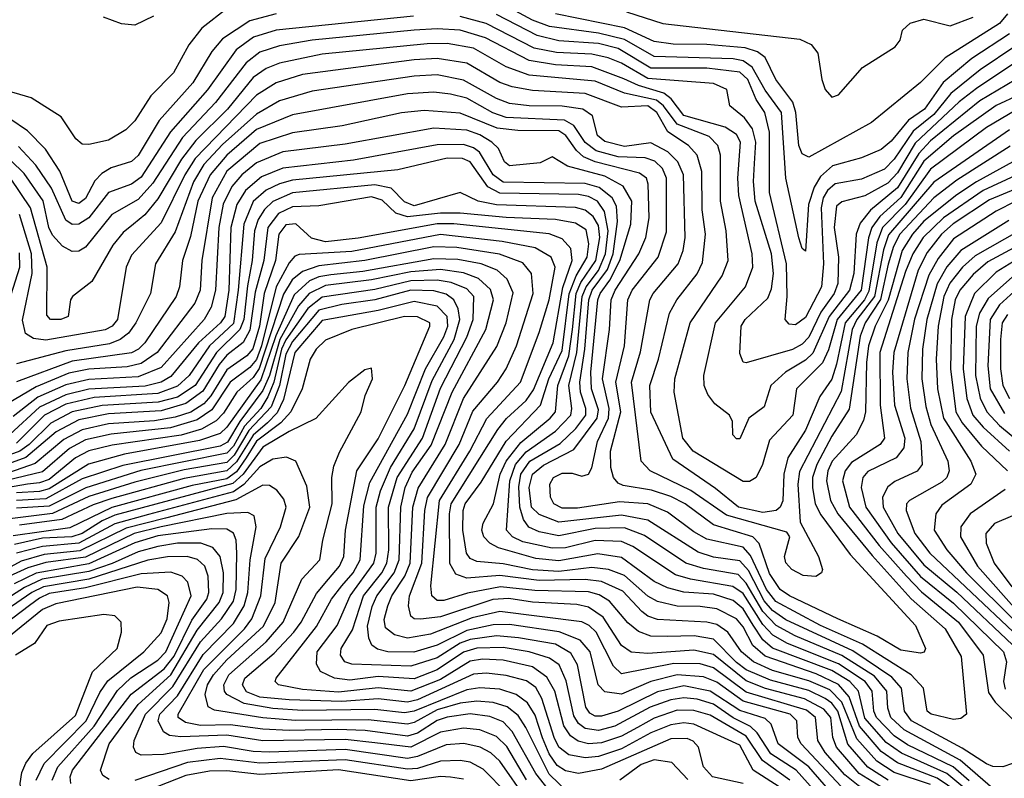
# Model space of a CAD drawing. Extents: x 997028 to 1115134, y 536408 to 618974.
# Tile 10 of 256: x 1004445 to 1007440, y 548930 to 551237. Entities that reach past the tile are written whole.
import ezdxf

# ---------------------------------------------------------------- set-up
doc = ezdxf.new("R2010")
doc.units = 0

msp = doc.modelspace()

# ---------------------------------------------------------------- linework, layer by layer
at = {"layer": '0CON10XD'}
for points in [[(1006205.6, 551195.6), (1006056.6, 551216.6), (1006005, 551235.3), (1005901, 551291)], [(1005077.6, 551272.4), (1004999.1, 551210.9), (1004959.6, 551160.4), (1004912.8, 551075), (1004844.2, 551005.8), (1004795, 550929.2), (1004767.8, 550902.2), (1004715, 550871.2), (1004655, 550857.1), (1004635, 550858.5), (1004615.6, 550875), (1004571.5, 550941.5), (1004479.7, 550999.7), (1004387, 551027)], [(1005225.5, 551254.5), (1005145, 551233.7), (1005061.6, 551178.4), (1005029.7, 551140.3), (1004971.7, 551045), (1004869.3, 550930.7), (1004805, 550824.3), (1004785, 550806.1), (1004723.6, 550786.4), (1004695, 550769.8), (1004673.4, 550746.6), (1004645, 550693.7), (1004625, 550678.3), (1004604.4, 550685), (1004566.8, 550776.8), (1004523.2, 550843.2), (1004468.9, 550898.9), (1004415.3, 550935.3)], [(1005642.4, 551247.6), (1005225.3, 551204.7), (1005156.5, 551183.5), (1005103.4, 551145), (1005016.5, 551023.5), (1004903.5, 550896.5), (1004815, 550758.7), (1004785, 550736.9), (1004715, 550712), (1004655.8, 550634.2), (1004625, 550615.2), (1004605, 550614.1), (1004585, 550627.2), (1004541.4, 550725), (1004494.3, 550794.3), (1004441.5, 550851.5)], [(1004852, 551248), (1004795, 551220.8), (1004755, 551224), (1004700, 551245)], [(1007475, 551107.8), (1007355, 551027.4), (1007302.3, 550987.7), (1007168.9, 550861.1), (1007115, 550771.4), (1007085, 550739.9), (1007015, 550701.4), (1006945, 550683.3), (1006929.6, 550670.4), (1006922.6, 550605), (1006935.6, 550515), (1006932.9, 550435), (1006922.3, 550405), (1006882, 550348), (1006845, 550271.5), (1006825, 550250.5), (1006795, 550234.5), (1006655, 550194.2), (1006645, 550196.2), (1006635, 550222.5), (1006639.7, 550305), (1006651.6, 550325), (1006720, 550390), (1006731.6, 550418.4), (1006738.1, 550465), (1006732, 550525), (1006681.7, 550685), (1006676.4, 550745), (1006679.8, 550800.2), (1006684, 550865), (1006673.3, 550905), (1006649, 550939), (1006604.4, 550975), (1006595.6, 551025), (1006555, 551043), (1006355, 551058.1), (1006275, 551104.9), (1006235, 551120.7), (1006185, 551132.5), (1006077.3, 551137.3), (1006010.1, 551150.1), (1005863.3, 551225), (1005785, 551247.1)], [(1006725.3, 550895), (1006711.6, 550955), (1006684.6, 550994.6), (1006659.5, 551055), (1006635, 551077.3), (1006535, 551089.9), (1006365, 551089.6), (1006265, 551149.1), (1006205, 551164.2), (1006085, 551172.8), (1006018.5, 551188.5), (1005895, 551253.2)], [(1007449.1, 551255), (1007425.2, 551225), (1007259.4, 551120.6), (1007185, 551046.3), (1007035.9, 550924.1), (1006845, 550818.6), (1006825, 550829.2), (1006814.2, 550854.2), (1006805.4, 550955), (1006796.1, 550986.1), (1006744.5, 551055), (1006712.1, 551122.1), (1006688.8, 551138.8), (1006651.4, 551151.4), (1006535, 551161.1), (1006432.7, 551162.7), (1006375, 551170.3), (1006285, 551212.7), (1006075, 551254.6)], [(1006291, 551261), (1006401.4, 551225), (1006817.6, 551177.6), (1006852.1, 551162.1), (1006872.9, 551135), (1006884.6, 551055), (1006894.7, 551024.7), (1006915, 551001.4), (1006935, 551008.6), (1007008.8, 551091.2), (1007108, 551155), (1007123.3, 551175), (1007130, 551205), (1007153.2, 551226.8), (1007195, 551238.9), (1007275, 551218.1), (1007344.4, 551245)], [(1006774.5, 550165.5), (1006729.8, 550125), (1006709.6, 550060.4), (1006663.1, 550025), (1006635, 549963.1), (1006625, 549963.1), (1006614.3, 549975), (1006612.9, 550015), (1006604.3, 550035), (1006559, 550069), (1006537.6, 550097.6), (1006526.8, 550125), (1006526.2, 550155), (1006561.3, 550315), (1006652.5, 550425), (1006674.8, 550485), (1006672.8, 550525), (1006632, 550702), (1006629.5, 550755), (1006636.9, 550865), (1006625, 550887.6), (1006590.4, 550910.4), (1006465, 550945.8), (1006426.3, 550996.3), (1006404, 551014), (1006326.6, 551036.6), (1006282.9, 551057.1), (1006185, 551094.1), (1006075, 551099.7), (1005995, 551112.5), (1005861.5, 551181.5), (1005784.9, 551204.9), (1005715, 551209.4), (1005645, 551204.7), (1005335, 551174.9), (1005235, 551157.9), (1005175, 551138), (1005133.9, 551106.1), (1005041, 550985), (1004940.7, 550879.3), (1004850.3, 550739.7), (1004805, 550690.1), (1004725, 550644.8), (1004645, 550545.2), (1004625, 550533.3), (1004605, 550532.4), (1004575, 550548.4), (1004545, 550581.9), (1004534.1, 550605), (1004516.1, 550686.1), (1004458.9, 550768.9), (1004377.9, 550847.9)], [(1007455, 551194.2), (1007340.9, 551119.1), (1007254.1, 551045.9), (1007196.8, 550965), (1007148.1, 550931.9), (1007095, 550868), (1007065, 550842.1), (1007005, 550816.7), (1006917.3, 550792.7), (1006880.1, 550759.9), (1006861.8, 550728.2), (1006843.8, 550675), (1006835, 550533.3), (1006825, 550541.2), (1006815, 550574), (1006775.1, 550755.1), (1006761.6, 550955), (1006712.7, 551022.7), (1006673, 551093), (1006645, 551111.7), (1006615, 551117.8), (1006375, 551125.5), (1006285, 551176.7), (1006205.6, 551195.6)], [(1006195, 551050.5), (1005995, 551068.7), (1005925, 551093.7), (1005825, 551150.1), (1005745, 551164.7), (1005683.9, 551163.9), (1005365, 551131.7), (1005235.1, 551104.9), (1005195, 551088.8), (1005155, 551060.8), (1005077.4, 550965), (1004980.4, 550869.6), (1004936.9, 550813.1), (1004865, 550692.3), (1004826, 550644), (1004791.7, 550615), (1004760.3, 550589.7), (1004728.3, 550551.7), (1004665, 550440.9), (1004605.7, 550395), (1004599.2, 550385), (1004592.5, 550335), (1004570, 550325), (1004538.8, 550325), (1004528.2, 550338.2), (1004529.1, 550485), (1004478.1, 550665), (1004417, 550755)], [(1007475, 551158), (1007365.8, 551084.2), (1007277.1, 551012.9), (1007225, 550948.3), (1007162.3, 550897.7), (1007105, 550812.8), (1007075, 550782.9), (1007005, 550751.7), (1006925, 550738.2), (1006902, 550718), (1006889.1, 550695), (1006882.4, 550665), (1006889.4, 550495), (1006883.4, 550425), (1006835, 550331.9), (1006805, 550309.3), (1006785, 550311.2), (1006773.5, 550325), (1006779.5, 550395), (1006777.4, 550495), (1006725, 550712), (1006725.3, 550895)], [(1007475, 550961.5), (1007385, 550909.6), (1007215, 550782.3), (1007138.1, 550675), (1007069, 550605), (1007051.7, 550558.3), (1007028, 550412), (1007014.5, 550385), (1006955.1, 550315), (1006929.4, 550189.4), (1006915, 550143.6), (1006878.5, 550091.5), (1006835, 549988.9), (1006781.4, 549905), (1006769.3, 549855), (1006766, 549774), (1006758.3, 549755), (1006745.6, 549744.4), (1006705, 549738.3), (1006631.3, 549755), (1006561.6, 549811.6), (1006431.1, 549901.1), (1006365, 550043.5), (1006361.2, 550125), (1006387.5, 550205), (1006421, 550345), (1006443.5, 550385), (1006505.6, 550464.4), (1006521.3, 550498.7), (1006531.3, 550585), (1006520.6, 550659.4), (1006520, 550775), (1006505.6, 550825), (1006478.8, 550855), (1006415.8, 550895.8), (1006383.3, 550955), (1006355, 550975.3), (1006275, 550970.6), (1006165, 551012.3), (1006005, 551021.6), (1005943, 551033), (1005905, 551046.3), (1005805.1, 551105.1), (1005715, 551118.7), (1005645, 551114.6), (1005305, 551070.7), (1005225, 551044.9), (1005165, 551007.7)], [(1007455, 550902), (1007225, 550743.2), (1007087.4, 550582.6), (1007072.6, 550537.4), (1007044.5, 550395.5), (1006990.9, 550325), (1006976.6, 550295), (1006943, 550107), (1006816.7, 549863.3), (1006812.1, 549825), (1006819.2, 549709.2), (1006874.6, 549605), (1006886.9, 549565), (1006884, 549555), (1006866.3, 549543.7), (1006827.4, 549547.4), (1006793.5, 549565), (1006775, 549586), (1006771.3, 549605), (1006786.9, 549665), (1006778.7, 549678.7), (1006595, 549731), (1006485.9, 549805.9), (1006362.1, 549865), (1006335.6, 549895), (1006306.3, 550135), (1006332.7, 550227.3), (1006361.2, 550385), (1006371.9, 550405), (1006447.8, 550495), (1006462.8, 550535), (1006469.1, 550575), (1006463.8, 550765), (1006447.1, 550805), (1006416, 550835), (1006365, 550862.7), (1006285, 550851.1), (1006225, 550867), (1006202.2, 550885), (1006186.9, 550945), (1006157.3, 550965), (1006095, 550974.5), (1005995, 550975.3), (1005935, 550982.3), (1005895, 550997.5), (1005795, 551053.3), (1005715, 551068.9), (1005645, 551065.8), (1005335, 551019.7), (1005235, 550990.3), (1005165, 550949.9), (1005062.3, 550857.7), (1005005, 550796.4), (1004973.7, 550743.7), (1004918.1, 550591.9), (1004858.1, 550495), (1004843.3, 550405), (1004798.1, 550315), (1004775.9, 550284.1), (1004750.8, 550265), (1004718.1, 550251.9), (1004585, 550230.2), (1004435, 550190.6)], [(1007555, 551041), (1007415, 550976.2), (1007285, 550884.2), (1007195, 550806.9), (1007125, 550696.9), (1007061.5, 550638.5), (1007036.5, 550605), (1007026.3, 550573.7), (1007004.3, 550415), (1006931, 550325), (1006905, 550232.9), (1006886.3, 550193.7), (1006807.6, 550115), (1006796.2, 550035), (1006725, 549958.2), (1006703.7, 549885), (1006685.3, 549844.7), (1006665, 549832.9), (1006645, 549832.7), (1006493.7, 549925), (1006462.4, 549965), (1006435.2, 550105), (1006437.6, 550145), (1006484, 550315), (1006581.9, 550458.1), (1006599.8, 550505), (1006593.5, 550595), (1006576.1, 550685), (1006576.4, 550825), (1006568.7, 550855), (1006541.5, 550881.5), (1006445, 550919), (1006403.3, 550975), (1006382.2, 550992.2), (1006285, 551013.4), (1006195, 551050.5)], [(1007475, 551054.9), (1007365, 550990.2), (1007215, 550869), (1007179.4, 550830.6), (1007115, 550726), (1007032.3, 550657.7), (1007001.7, 550618.3), (1006988.8, 550585), (1006982.4, 550465), (1006969.1, 550415), (1006906.6, 550335), (1006856.9, 550223.1), (1006835, 550201.4), (1006774.5, 550165.5)], [(1007457.1, 550852.9), (1007295, 550749), (1007225, 550695.1), (1007121.4, 550585), (1007102.6, 550547.4), (1007086.8, 550493.2), (1007063.3, 550386.7), (1007016.3, 550315), (1007000.9, 550275), (1006967.6, 550052.4), (1006915, 549971), (1006869.3, 549885), (1006856.4, 549845), (1006856.2, 549815), (1006864.1, 549765), (1006881.1, 549731.1), (1006971.3, 549611.3), (1007169.7, 549395), (1007200, 549325), (1007195.9, 549314.1), (1007185, 549310.9), (1007125, 549319.6), (1007052.8, 549362.8), (1006933.4, 549415), (1006786.3, 549485), (1006758.2, 549505), (1006725, 549552.8), (1006694.3, 549644.3), (1006675.1, 549665.1), (1006555, 549700.7), (1006468.5, 549765), (1006425, 549787.2), (1006366.3, 549806.3), (1006280.6, 549820.6), (1006265, 549828), (1006250.6, 549845), (1006242.6, 549875), (1006242.3, 549925), (1006273.2, 550045), (1006257.7, 550135), (1006284.4, 550245), (1006294.5, 550385), (1006307.6, 550415), (1006386.5, 550515), (1006411.9, 550591.9), (1006412.6, 550755), (1006400, 550785), (1006377, 550807), (1006346.9, 550816.9), (1006265, 550820.2), (1006198.3, 550838.3), (1006165, 550863.2), (1006130.5, 550915), (1006101.7, 550931.7), (1005925, 550939.6), (1005883.8, 550953.8), (1005805, 550998.5), (1005755, 551010.5), (1005705, 551016.2), (1005625, 551012.1), (1005275, 550947.4), (1005165, 550902.8), (1005074.9, 550825), (1005024.3, 550765), (1004987.1, 550685), (1004965, 550578.2), (1004940.3, 550505), (1004931.5, 550425), (1004921.5, 550395), (1004826.2, 550255), (1004806.4, 550235), (1004785.4, 550224.6), (1004605, 550199.1), (1004435, 550135.9)], [(1005165, 551007.7), (1004978.8, 550815), (1004946.9, 550765), (1004875, 550619.5), (1004785, 550521.2), (1004769.3, 550485), (1004743, 550325), (1004726.7, 550305), (1004705, 550293.7), (1004525, 550263), (1004487.2, 550267.2), (1004462.5, 550282.5), (1004453.5, 550323.5), (1004483.5, 550465), (1004480.8, 550525), (1004444.5, 550644.5)], [(1007515, 550832.4), (1007355, 550744.5), (1007295.7, 550704.3), (1007195, 550624.7), (1007159.9, 550585), (1007129.1, 550535), (1007086.2, 550383.8), (1007046.6, 550305), (1007026.7, 550245), (1007020.4, 550195), (1007017.7, 550045), (1007011.6, 550018.4), (1006989.2, 549975), (1006916.2, 549895), (1006903.2, 549865), (1006899, 549835), (1006911, 549775), (1006933.8, 549735), (1007037.6, 549607.6), (1007156.5, 549476.5), (1007259.6, 549385), (1007308.8, 549301.2), (1007324.4, 549125), (1007307.8, 549112.2), (1007285, 549109), (1007217.1, 549125), (1007204.7, 549135), (1007193.5, 549205), (1007156.1, 549245), (1007008.5, 549338.5), (1006880.2, 549395), (1006745, 549468.4), (1006716.3, 549505), (1006668.2, 549608.2), (1006645, 549632.9), (1006535, 549657.2), (1006495, 549679.7), (1006415, 549739.7), (1006355, 549765.1), (1006269.2, 549770.8), (1006141.5, 549751.5), (1006095, 549752.2), (1006069.5, 549765), (1006059.1, 549785), (1006057.4, 549825), (1006068.4, 549845), (1006095, 549858.4), (1006125, 549858.6), (1006155, 549849.2), (1006175, 549855.6), (1006185, 549874.2), (1006202.6, 549955), (1006235.8, 550025), (1006237.6, 550055), (1006217.1, 550145), (1006239.3, 550295), (1006244.2, 550385), (1006255.7, 550415), (1006327.7, 550525), (1006349.3, 550575), (1006359.5, 550635), (1006356.9, 550736.9), (1006351.4, 550755), (1006330.5, 550770.5), (1006194.9, 550804.9), (1006159.8, 550819.8), (1006138.8, 550838.8), (1006106.4, 550885), (1006085, 550898.6), (1005959.8, 550899.8), (1005897.7, 550907.7), (1005785, 550952.9), (1005675, 550961.4), (1005606.4, 550953.6), (1005425.4, 550914.6), (1005275, 550892.9), (1005175, 550860.3), (1005075, 550776.2), (1005030.9, 550695), (1004999, 550505), (1004993.8, 550415), (1004978.3, 550375), (1004863.5, 550225), (1004815, 550191.4), (1004771.9, 550181.9), (1004655, 550174), (1004595, 550162.7), (1004495, 550121.2), (1004355, 550038.4)], [(1007464.8, 548975.2), (1007435, 548965.2), (1007405, 548966.6), (1007385, 548974.5), (1007311.8, 549021.8), (1007157.1, 549105), (1007135.7, 549135), (1007127.4, 549205), (1007097.6, 549237.6), (1006978.5, 549318.5), (1006775, 549412.4), (1006735, 549440.6), (1006709.6, 549469.6), (1006661.8, 549561.8), (1006635, 549591.7), (1006555, 549602.9), (1006508.1, 549618.1), (1006355.1, 549715.1), (1006275, 549731), (1006085, 549709.3), (1006025, 549732.2), (1006001.9, 549755), (1005994.6, 549815), (1006005.1, 549855), (1006037.9, 549882.1), (1006130.2, 549929.8), (1006201.7, 550025), (1006205, 550050.6), (1006183.9, 550115), (1006182.1, 550165), (1006203.3, 550385), (1006210.5, 550405), (1006240, 550445), (1006270.3, 550505), (1006303.3, 550615), (1006306.4, 550685), (1006280.6, 550730.6), (1006225, 550761.5), (1006111.6, 550791.6), (1006065, 550820), (1006028.5, 550801.5), (1005935, 550793.1), (1005919.7, 550805), (1005901, 550845), (1005880.7, 550865), (1005845, 550886.7), (1005805, 550900.7), (1005705, 550906.8), (1005435, 550858.1), (1005245, 550835.1), (1005165, 550801.4), (1005120.3, 550765), (1005090, 550730), (1005064.3, 550675.7), (1005050.5, 550605), (1005040.7, 550415), (1005027.5, 550362.5), (1005006.6, 550325), (1004875, 550179.2), (1004805, 550151), (1004655, 550143.3), (1004585, 550126.7), (1004500.7, 550089.3), (1004425, 550030.2)], [(1007405, 548899.4), (1007305.2, 548985.2), (1007135, 549078.2), (1007094.2, 549115), (1007085, 549144), (1007081.9, 549195), (1007045, 549241), (1006945, 549303.7), (1006803.4, 549363.4), (1006745.5, 549395.5), (1006705, 549437.7), (1006655, 549524.2), (1006629.8, 549549.8), (1006525, 549567.9), (1006471.2, 549585), (1006345, 549668.4), (1006285, 549692.2), (1006195, 549689.7), (1006085, 549668.1), (1006025, 549679.9), (1005993.9, 549693.9), (1005976.9, 549716.9), (1005965.9, 549755), (1005963.3, 549816.7), (1005969.7, 549855), (1005996.5, 549895), (1006088.5, 549948.5), (1006136.4, 549993.6), (1006166.6, 550035), (1006167.1, 550055), (1006151.1, 550105), (1006148.3, 550135), (1006163.4, 550235), (1006175.7, 550385), (1006186.3, 550415), (1006232.7, 550477.3), (1006250.3, 550525), (1006263.2, 550623.2), (1006259.7, 550669.7), (1006247.4, 550695), (1006207, 550727), (1006165, 550739.3), (1005915, 550742.8), (1005885.4, 550765), (1005843.9, 550833.9), (1005825, 550847.8), (1005795, 550857.7), (1005715, 550857), (1005460.2, 550809.8), (1005245, 550785.3), (1005180.8, 550759.2), (1005132.1, 550717.9), (1005106, 550675), (1005087.3, 550605), (1005080.9, 550415), (1005068.9, 550335), (1005055.4, 550315), (1004989, 550255), (1004905, 550151.8), (1004875, 550134.5), (1004827.2, 550122.8), (1004655, 550114.1), (1004585, 550096.8), (1004505, 550058.6), (1004415, 549976.2)], [(1007333.1, 548923.1), (1007283.6, 548965), (1007145, 549032.6), (1007105, 549059.4), (1007050.6, 549115), (1007042.9, 549135), (1007037.4, 549195), (1007016.9, 549225), (1006935, 549278.2), (1006780, 549340), (1006735.3, 549365.3), (1006705, 549398.1), (1006645, 549492.6), (1006614.1, 549514.1), (1006485, 549536.1), (1006439.5, 549549.5), (1006310, 549635), (1006275, 549650.6), (1006195, 549653.5), (1006105, 549631.5), (1006065, 549629.7), (1005975, 549649.6), (1005943.8, 549665), (1005925.2, 549685), (1005935.9, 549835), (1005953.1, 549885), (1005985, 549923.1), (1006074.4, 549985.6), (1006121, 550035), (1006124.4, 550055), (1006114.8, 550125), (1006139.7, 550225), (1006155.3, 550395), (1006167.5, 550425), (1006205.7, 550474.3), (1006227.1, 550525), (1006235.3, 550595), (1006223.7, 550653.7), (1006202.5, 550685), (1006175, 550699.3), (1006145, 550705.5), (1005905, 550709.2), (1005868.4, 550728.4), (1005814.7, 550804.8), (1005791.4, 550815), (1005745, 550815.6), (1005595, 550780.9), (1005275, 550749.1), (1005235, 550738.3), (1005195, 550718.7), (1005155, 550684.5), (1005126.4, 550615), (1005109.7, 550415), (1005095, 550313.6), (1005022.3, 550245), (1004960.6, 550155), (1004925, 550122.5), (1004865, 550100.3), (1004671.8, 550088.2), (1004585, 550067.7), (1004520.5, 550035), (1004435, 549949.8)], [(1007571.6, 550808.4), (1007375, 550717.7), (1007255, 550634.1), (1007193.2, 550575), (1007161.8, 550525), (1007138.7, 550471.3), (1007061.4, 550225), (1007061.9, 550065), (1007075.5, 549964.5), (1007062.2, 549945), (1006975, 549891), (1006955.5, 549865), (1006947.3, 549835), (1006968.7, 549755), (1007058.6, 549638.6), (1007142.1, 549545), (1007187.6, 549497.6), (1007300.4, 549405), (1007375.2, 549305), (1007391.6, 549191.6), (1007411.7, 549161.7), (1007470, 549105)], [(1007585, 550768.1), (1007395, 550689.4), (1007283.8, 550616.2), (1007248.2, 550585), (1007205, 550529.3), (1007177.7, 550475), (1007103.2, 550225), (1007099.1, 550165), (1007105.8, 550065), (1007137, 549965), (1007134.5, 549935.5), (1007110.7, 549905), (1007025, 549863.4), (1007009.4, 549845), (1007004.3, 549814.3), (1007018.3, 549755), (1007095, 549646.6), (1007185, 549544.5), (1007285, 549462.7), (1007437.2, 549315), (1007446.5, 549285), (1007437.4, 549225), (1007441.8, 549201.8)], [(1007319.7, 548899.7), (1007265, 548945.1), (1007126.6, 549006.6), (1007079.8, 549039.8), (1007015, 549112.9), (1006996.5, 549195), (1006970, 549225), (1006915, 549258.4), (1006735, 549326.4), (1006705, 549351), (1006676, 549396), (1006645, 549445.6), (1006615, 549470.7), (1006555, 549490.3), (1006465, 549496.9), (1006415, 549509.2), (1006375, 549529.3), (1006275, 549601.9), (1006203, 549613), (1006085, 549591.9), (1006015, 549598.5), (1005900.9, 549630.9), (1005874.7, 549645), (1005856.3, 549665), (1005850.9, 549685), (1005854.3, 549705.7), (1005885.6, 549765), (1005906.6, 549855), (1005924.5, 549895), (1005969, 549951), (1006058.7, 550025), (1006074.9, 550045), (1006081.6, 550125), (1006115.3, 550214.7), (1006126.8, 550295), (1006137.5, 550405), (1006151.6, 550438.4), (1006196.9, 550505), (1006209, 550575), (1006205, 550611.7), (1006189.1, 550639.1), (1006165, 550657.6), (1006135, 550665.8), (1005895, 550673.6), (1005839.1, 550685), (1005785, 550711.2), (1005645, 550671), (1005615, 550683.4), (1005574.6, 550724.6), (1005525.4, 550735.4), (1005275, 550710.3), (1005215, 550684.6), (1005189.8, 550660.2), (1005170.8, 550629.2), (1005158.8, 550595), (1005152.5, 550505), (1005138.1, 550428.1), (1005126.8, 550325), (1005114.8, 550295.2), (1005043.6, 550225), (1004979.1, 550125), (1004925, 550089.8), (1004866.4, 550073.6), (1004695.7, 550064.3), (1004605, 550044.9), (1004539.6, 550010.4), (1004473.5, 549945), (1004445.2, 549924.8), (1004345, 549889)], [(1007298.2, 548888.2), (1007235, 548931.3), (1007115, 548977.4), (1007065, 549012), (1006998.8, 549088.8), (1006967.8, 549177.8), (1006935, 549216.1), (1006867.8, 549247.8), (1006712.3, 549302.3), (1006674.7, 549334.7), (1006645, 549391.1), (1006625, 549415.1), (1006565, 549445.3), (1006515, 549452.4), (1006445, 549454), (1006385, 549467.6), (1006355, 549484.6), (1006285, 549547.1), (1006235.4, 549565.4), (1006185, 549571.8), (1006085, 549559.2), (1006005, 549564.3), (1005915, 549582.4), (1005835, 549589.2), (1005815, 549599.2), (1005803.8, 549615), (1005793.1, 549685), (1005793.8, 549745), (1005799.5, 549765), (1005848.7, 549831.3), (1005924.4, 549955.6), (1006029.1, 550065), (1006054.7, 550145), (1006095, 550231.7), (1006116.6, 550403.4), (1006137.8, 550457.8), (1006170.7, 550515), (1006176, 550556), (1006167.6, 550597.6), (1006135, 550618.4), (1006075, 550629.5), (1005924.9, 550635.1), (1005785, 550648.8), (1005725, 550648.7), (1005625, 550637.5), (1005588.8, 550648.8), (1005547.9, 550687.9), (1005515, 550698), (1005355, 550670.9), (1005275, 550668.2), (1005232.3, 550647.7), (1005199.4, 550605), (1005187.6, 550505), (1005161.6, 550408.4), (1005145, 550292.7), (1005124.3, 550255.7), (1005075, 550216.5), (1005051.7, 550188.3), (1005002.6, 550107.4), (1004950.4, 550069.6), (1004875, 550047.8), (1004715, 550039), (1004625, 550020), (1004556.4, 549983.6), (1004464.2, 549905.8), (1004335, 549859.5)], [(1007475.1, 550684.9), (1007415.2, 550655), (1007285, 550570.4), (1007238.6, 550511.4), (1007210, 550460), (1007166.4, 550326.4), (1007145.8, 550225), (1007143.1, 550145), (1007153.8, 550056.2), (1007185.6, 549955), (1007189.3, 549885), (1007175, 549864.2), (1007107.1, 549832.9), (1007085, 549816.5), (1007069.5, 549785), (1007071.1, 549755), (1007116.1, 549675), (1007195, 549579.9), (1007295, 549495.9), (1007465, 549335.8)], [(1007215, 548911.9), (1007105, 548948.5), (1007052.2, 548982.1), (1006990.7, 549050.7), (1006945, 549162.1), (1006909, 549199), (1006845, 549227), (1006735, 549258), (1006677.1, 549285), (1006640.5, 549315), (1006598.5, 549375), (1006565, 549397.8), (1006535, 549405.3), (1006385, 549413.5), (1006355, 549423.9), (1006337.4, 549437.4), (1006279.4, 549499.4), (1006215, 549528.8), (1006165, 549534.7), (1006025, 549531.8), (1005905, 549546.8), (1005805, 549538.9), (1005771.3, 549551.3), (1005753.4, 549583.4), (1005752.4, 549735), (1005757.1, 549765), (1005899, 549991), (1005925.7, 550024.3), (1005985, 550079.2), (1006007.9, 550112.1), (1006067.9, 550255), (1006097.4, 550422.6), (1006125.3, 550505), (1006121.6, 550541.6), (1006095, 550570.8), (1006055.8, 550585.8), (1005765.9, 550615.9), (1005715, 550616.6), (1005475, 550572.8), (1005375, 550562.1), (1005333, 550572.9), (1005285, 550616), (1005255, 550613.1), (1005232.9, 550585), (1005223.3, 550505), (1005188.6, 550405), (1005174, 550305), (1005154.2, 550235.8), (1005136, 550215), (1005075, 550172), (1005026.6, 550093.4), (1005005, 550068.7), (1004966, 550044), (1004918.1, 550028.1), (1004855, 550017.5), (1004715, 550008.1), (1004635, 549990.4), (1004579, 549961), (1004492.4, 549887.6), (1004265, 549808.1)], [(1007453.6, 550626.4), (1007307, 550535), (1007265, 550485.8), (1007235.8, 550434.2), (1007203.9, 550325), (1007191, 550235), (1007189.1, 550145), (1007200.5, 550060.5), (1007216.4, 550006.4), (1007267.4, 549895), (1007271.9, 549865), (1007264.3, 549845), (1007249.6, 549830.4), (1007151.2, 549775), (1007142.4, 549765), (1007141.2, 549745), (1007167.1, 549675), (1007213.2, 549615), (1007466.1, 549376.1)], [(1007484.8, 550594.8), (1007350.7, 550519.3), (1007312.5, 550485), (1007273.7, 550436.3), (1007255.4, 550395), (1007238.8, 550305), (1007232.3, 550205), (1007236.7, 550115), (1007254.4, 550025), (1007337.9, 549895), (1007352.6, 549855), (1007337.8, 549825), (1007249.4, 549760.6), (1007231.1, 549735), (1007226, 549685), (1007264.5, 549625), (1007324.4, 549555), (1007475, 549406.1)], [(1007086.6, 548925), (1007024.4, 548964.4), (1006964.2, 549034.2), (1006932.8, 549135), (1006915, 549158.8), (1006895, 549173.2), (1006845, 549197), (1006728.6, 549228.6), (1006655, 549260.5), (1006625, 549282.9), (1006555, 549353.4), (1006496.8, 549363.2), (1006415, 549362), (1006365, 549363), (1006327.3, 549377.3), (1006295, 549403), (1006239, 549469), (1006207.9, 549487.9), (1006175, 549497.1), (1006011.4, 549501.4), (1005907.1, 549512.9), (1005806.8, 549493.2), (1005735, 549470.8), (1005715, 549471), (1005698.7, 549485), (1005695.5, 549515.5), (1005721.8, 549775), (1005813.8, 549925), (1005865.6, 550024.4), (1005967.8, 550135), (1006024.5, 550285.5), (1006055.3, 550385), (1006073.2, 550485), (1006061.7, 550515), (1006012.9, 550542.9), (1005912.7, 550562.7), (1005725, 550583.8), (1005455, 550531.8), (1005295, 550523.3), (1005282.3, 550517.7), (1005265, 550497.5), (1005224.8, 550425), (1005180.7, 550245), (1005165, 550203.6), (1005145, 550179.5), (1005085.1, 550134.9), (1005029.5, 550050.5), (1004985, 550020.2), (1004904.2, 549995.8), (1004722.9, 549977.1), (1004645, 549959.6), (1004596.4, 549933.6), (1004515, 549862), (1004405, 549836.1)], [(1007495, 550557.1), (1007389.7, 550500.3), (1007345, 550462), (1007304.4, 550415), (1007290.4, 550385), (1007279.4, 550325), (1007276.1, 550175), (1007292.3, 550045), (1007311.4, 550011.4), (1007370.2, 549940.2), (1007448.8, 549865)], [(1004399.7, 550340.3), (1004445.9, 550485), (1004445, 550527.8)], [(1005774.1, 550544.1), (1005705, 550546), (1005495, 550504.4), (1005355, 550488.4), (1005305, 550471.3), (1005273.8, 550446.2), (1005247.2, 550402.8), (1005173.7, 550176.3), (1005155, 550149.1), (1005105.8, 550104.2), (1005065, 550040.3), (1005042.5, 550017.5), (1004997.7, 549992.3), (1004936.1, 549973.9), (1004726.6, 549943.4), (1004655, 549925.7), (1004614.8, 549905.2), (1004535, 549839), (1004505, 549828.5), (1004469.2, 549825), (1004405, 549813.5)], [(1007064.5, 548905), (1006998.3, 548945), (1006929.4, 549025), (1006918.2, 549055), (1006912.2, 549115), (1006890.5, 549140.5), (1006831.7, 549171.7), (1006713.2, 549203.2), (1006655, 549226.3), (1006555, 549306.4), (1006495, 549319.9), (1006355, 549309.6), (1006304.3, 549314.3), (1006275, 549334.2), (1006220.1, 549420.1), (1006175, 549451.2), (1006139.1, 549459.1), (1006005, 549466.1), (1005933.1, 549476.9), (1005884, 549474), (1005725, 549421.7), (1005664.3, 549414.3), (1005645.3, 549415.3), (1005635, 549423.3), (1005627.6, 549455), (1005631, 549485), (1005668.1, 549585), (1005676.8, 549745), (1005685.8, 549784.2), (1005781.5, 549945), (1005823.4, 550046.6), (1005898.4, 550135), (1005924.9, 550175.1), (1005955.7, 550245), (1006006.5, 550405), (1006002.1, 550465), (1005975, 550497.8), (1005904, 550524), (1005774.1, 550544.1)], [(1006895, 549009.1), (1006872.6, 549045), (1006864.9, 549115), (1006837.9, 549137.9), (1006655, 549192.8), (1006555, 549266.1), (1006515, 549278.5), (1006435, 549279.2), (1006275, 549248.5), (1006251.2, 549271.2), (1006197.9, 549375), (1006177.4, 549395), (1006155, 549406.4), (1005905, 549438.1), (1005821.4, 549418.6), (1005695, 549369.1), (1005625, 549356.5), (1005585, 549366.4), (1005557.7, 549387.7), (1005553.3, 549413.3), (1005565, 549454.5), (1005577.4, 549485), (1005616.9, 549545), (1005632.3, 549585), (1005640.8, 549755), (1005657.1, 549812.9), (1005738.9, 549945), (1005795, 550085.2), (1005896.5, 550243.5), (1005924.3, 550315.7), (1005946.2, 550406.2), (1005927.8, 550447.8), (1005896.8, 550475), (1005848.5, 550495), (1005777.8, 550507.8), (1005705, 550510.4), (1005488.3, 550471.7), (1005391.4, 550461.4), (1005355, 550455.4), (1005326.7, 550443.3), (1005279.9, 550400.1), (1005224.1, 550275.9), (1005178.3, 550141.7), (1005075, 549997.6), (1005055, 549978.7), (1004992.2, 549957.8), (1004764.1, 549915.9), (1004654.9, 549885.1), (1004535, 549810.6), (1004505, 549802.5), (1004435, 549798.6)], [(1007480.5, 550509.5), (1007415, 550469.5), (1007349.3, 550405), (1007320.1, 550335), (1007314.5, 550175), (1007325.3, 550085), (1007344.2, 550035), (1007375, 549998), (1007455.2, 549925)], [(1006944.4, 548904.4), (1006821.7, 549035), (1006811.9, 549055), (1006808.5, 549105), (1006788.5, 549125), (1006645, 549164.8), (1006565, 549222.3), (1006525, 549239.4), (1006445, 549244.7), (1006364.1, 549225), (1006275, 549186.7), (1006225, 549193.1), (1006204.1, 549215), (1006180.1, 549315), (1006150.1, 549350.1), (1006086.1, 549376.1), (1005935, 549398.3), (1005885, 549397.3), (1005805, 549380), (1005714.8, 549334.8), (1005644.1, 549314.1), (1005564.9, 549314.9), (1005533.1, 549323.1), (1005515.8, 549335), (1005506.7, 549356.7), (1005503.4, 549393.4), (1005517.5, 549452.5), (1005531.8, 549485), (1005584.5, 549555), (1005599.4, 549595), (1005604.2, 549755), (1005617.9, 549815), (1005638.6, 549861.4), (1005696.8, 549943.2), (1005760.5, 550105), (1005863, 550295), (1005885.7, 550385), (1005877, 550417), (1005840.6, 550450.6), (1005795, 550467.7), (1005725, 550477.6), (1005635, 550470), (1005515, 550445.7), (1005375, 550428.6), (1005325.8, 550404.2), (1005293.1, 550366.9), (1005236.8, 550265), (1005204.8, 550155.2), (1005185, 550109.2), (1005114.6, 550015.4), (1005077.2, 549952.8), (1005055, 549940.7), (1004758.6, 549881.4), (1004635, 549840.5), (1004525, 549780.4), (1004435, 549775.6)], [(1006925, 548872.9), (1006845.5, 548965.5), (1006751.8, 549035), (1006730.6, 549095), (1006712.6, 549112.6), (1006635, 549136.6), (1006545, 549195.6), (1006465, 549211.2), (1006385, 549193.4), (1006265, 549134.2), (1006215, 549119.2), (1006195, 549119.4), (1006178.6, 549128.6), (1006167.1, 549147.1), (1006141.9, 549275), (1006121.4, 549311.4), (1006075, 549337.8), (1005962.3, 549357.7), (1005895, 549363.7), (1005815, 549352.7), (1005785, 549341), (1005715, 549296.4), (1005635, 549270.9), (1005455, 549277.2), (1005434.2, 549285), (1005421.2, 549305), (1005423.3, 549325), (1005457.7, 549382.3), (1005490.9, 549485), (1005546.1, 549555), (1005561.8, 549585), (1005568.1, 549625), (1005567, 549755), (1005593.2, 549845), (1005669.8, 549965), (1005725, 550117), (1005805, 550271.3), (1005824.4, 550325), (1005825.8, 550395), (1005805, 550418.4), (1005757.8, 550437.8), (1005715, 550445.4), (1005635, 550443.1), (1005525, 550417), (1005365, 550393.4), (1005321.3, 550358.7), (1005255, 550263.5), (1005241.7, 550235), (1005217.7, 550135), (1005199.7, 550090.3), (1005178.1, 550055), (1005129.2, 550000.8), (1005095, 549940.8), (1005075, 549918.9), (1004813.7, 549866.3), (1004646.3, 549813.7), (1004535, 549757.8), (1004435, 549751.3)], [(1007464.8, 550455.2), (1007390.2, 550389.8), (1007364.3, 550345), (1007353.9, 550305), (1007351.9, 550155), (1007366.4, 550086.4), (1007386.3, 550045), (1007425, 550002.9), (1007489.5, 549949.5)], [(1006909.5, 548839.5), (1006806.5, 548955), (1006729.9, 549005), (1006688.2, 549068.2), (1006667.5, 549087.5), (1006615, 549114.7), (1006555, 549156.1), (1006505, 549171.2), (1006465, 549175.5), (1006425, 549169.5), (1006363, 549147), (1006255, 549088.8), (1006205, 549075.5), (1006165, 549082.3), (1006145, 549096.9), (1006130.1, 549120.1), (1006107, 549227), (1006086.2, 549275), (1006056.2, 549296.2), (1005995, 549314.5), (1005915, 549328.4), (1005835, 549326.5), (1005795, 549313.9), (1005715, 549260.1), (1005645, 549232.8), (1005535, 549239.7), (1005448.8, 549228.8), (1005402.7, 549235), (1005360.3, 549255), (1005347.5, 549277.5), (1005350.2, 549315), (1005410.5, 549395), (1005450.1, 549485), (1005522.3, 549585), (1005529.3, 549615), (1005529.1, 549755), (1005542.6, 549805), (1005573.1, 549875), (1005645, 549993.1), (1005699.8, 550140.2), (1005766.8, 550265), (1005784.2, 550325), (1005778.2, 550358.2), (1005765.1, 550385.1), (1005742.4, 550402.4), (1005705, 550412.7), (1005635, 550414.6), (1005525, 550384.9), (1005425, 550370.8), (1005355, 550353.8), (1005275, 550259), (1005255, 550220.3), (1005235.6, 550124.4), (1005210, 550060), (1005142.5, 549987.5), (1005097.4, 549912.6), (1005075, 549891.1), (1004945, 549868.4), (1004795, 549830.5), (1004655, 549786.9), (1004545, 549735.8), (1004415, 549719.5)], [(1007469.5, 550410.5), (1007425, 550370.1), (1007396.5, 550325), (1007389.1, 550185), (1007396.3, 550115), (1007439.9, 550039.9)], [(1006787.5, 548925), (1006704.6, 548984.6), (1006655, 549058.7), (1006545, 549122.9), (1006495, 549136.9), (1006445, 549137.3), (1006375, 549113.7), (1006324.5, 549085), (1006275, 549058.1), (1006215, 549038.6), (1006175.3, 549035.3), (1006143.3, 549043.3), (1006120, 549060), (1006100.1, 549090.1), (1006072.3, 549195), (1006047.8, 549237.8), (1006005, 549268.9), (1005915, 549289.5), (1005852.2, 549292.2), (1005815, 549286.1), (1005725, 549230.8), (1005635, 549194.9), (1005535, 549205.3), (1005415, 549192.3), (1005305, 549200.8), (1005231.9, 549215), (1005222.5, 549225), (1005225.4, 549235), (1005348, 549392), (1005393.2, 549475), (1005425, 549516), (1005459.3, 549555), (1005480.4, 549595), (1005491.3, 549758.7), (1005510, 549830), (1005625, 550037.6), (1005679.7, 550175), (1005735, 550272.8), (1005747, 550305), (1005744.7, 550335), (1005715, 550366.2), (1005645, 550379.7), (1005535, 550353.1), (1005365, 550322.3), (1005281.7, 550225), (1005247.9, 550082.1), (1005228.5, 550041.5), (1005198.9, 550011.1), (1005155, 549973.9), (1005105, 549892.3), (1005075, 549865.2), (1004945, 549841.7), (1004725, 549781.7), (1004668.1, 549761.9), (1004573.1, 549716.9), (1004445, 549700.4)], [(1006754.8, 548904.8), (1006675.6, 548955.6), (1006635, 549031), (1006495, 549094.6), (1006465, 549099), (1006425, 549092.7), (1006365, 549068.6), (1006275, 549019.9), (1006205, 548997), (1006165, 548992.6), (1006115, 549001.9), (1006085, 549025.2), (1006070.2, 549055), (1006033.4, 549173.4), (1006015, 549206.8), (1005986.7, 549226.7), (1005925, 549243.3), (1005865, 549249.8), (1005825, 549246.8), (1005655, 549169), (1005625, 549162.3), (1005535, 549172.2), (1005425, 549164), (1005265, 549168.6), (1005175, 549177.4), (1005135, 549193.2), (1005123, 549215), (1005130.1, 549235), (1005219, 549311), (1005278.6, 549375), (1005301.2, 549405), (1005347.8, 549492.2), (1005384.3, 549535.7), (1005418.1, 549575), (1005430.6, 549605), (1005436.5, 549685), (1005470, 549865), (1005535, 549963.1), (1005616.6, 550125), (1005692.4, 550305), (1005692, 550315), (1005655, 550334), (1005615, 550334.1), (1005455, 550294.8), (1005375, 550263), (1005346.8, 550235), (1005328.8, 550205), (1005304.5, 550115), (1005269.6, 550045), (1005238.9, 550011.1), (1005165, 549955.1), (1005133.9, 549905), (1005105, 549862.6), (1005075, 549840.8), (1004969.2, 549820.8), (1004725, 549754.1), (1004597.7, 549692.3), (1004425, 549667.9)], [(1007449, 550341), (1007432.8, 550315), (1007427.6, 550265), (1007427.7, 550175), (1007434.7, 550125), (1007455.3, 550085.4)], [(1006645, 548914.5), (1006551.9, 548935), (1006525.2, 548965), (1006509.8, 549025), (1006493.1, 549043.1), (1006475, 549051.8), (1006425, 549050), (1006215, 548958.5), (1006145, 548945.1), (1006105, 548952.8), (1006079.6, 548969.6), (1006055.3, 549005), (1006035, 549053.7), (1006012.5, 549122.5), (1005990, 549160), (1005955.1, 549185.1), (1005905, 549201.3), (1005845, 549206), (1005805, 549199.9), (1005645, 549134.1), (1005615, 549129.7), (1005525, 549139.8), (1005305, 549136.4), (1005215, 549142.3), (1005127.7, 549157.7), (1005074.9, 549184.9), (1005067.6, 549195), (1005065.9, 549215), (1005081.1, 549245), (1005194.4, 549345.6), (1005246.4, 549405), (1005303.6, 549536.4), (1005358, 549595), (1005366.6, 549655), (1005395.8, 549765), (1005394.4, 549845), (1005400.4, 549879.6), (1005417.5, 549922.5), (1005483.8, 550045), (1005495.6, 550094.4), (1005518, 550145), (1005515, 550177.5), (1005495, 550172.5), (1005445, 550133.8), (1005345.9, 550024.1), (1005265, 549985.4), (1005185, 549937.4), (1005124.8, 549855), (1005093.6, 549826.4), (1004735, 549730.1), (1004696.4, 549713.6), (1004635, 549675.2), (1004603.6, 549665), (1004515, 549660.3), (1004429.1, 549640.9)], [(1006175, 548827), (1006055, 548943.5), (1005984.9, 549084.9), (1005960.9, 549120.9), (1005927.5, 549147.5), (1005885, 549160.6), (1005835, 549165.1), (1005785, 549158.6), (1005715, 549138.5), (1005645, 549100), (1005625, 549095.1), (1005505, 549107.9), (1005283.5, 549106.5), (1005184.3, 549114.3), (1005037.2, 549137.2), (1005018.1, 549148.1), (1005009, 549185), (1005016.1, 549215), (1005034.7, 549245), (1005075, 549290.4), (1005186.5, 549393.5), (1005222, 549465), (1005240.8, 549585), (1005294.4, 549665.6), (1005327.3, 549755), (1005318.3, 549818.3), (1005285, 549894.4), (1005257, 549907), (1005215, 549901), (1005175, 549877.6), (1005126.7, 549823.3), (1005095, 549801.9), (1004837.3, 549732.7), (1004735, 549703.8), (1004624.9, 549644.9), (1004515, 549635.3), (1004435.5, 549614.5)], [(1006090, 548850), (1006014.8, 548944.8), (1005942.7, 549072.7), (1005915, 549101.9), (1005875, 549118.8), (1005815, 549126.1), (1005745, 549116.3), (1005715, 549106), (1005655, 549067.9), (1005625, 549059), (1005495.4, 549075.4), (1005411.2, 549078.8), (1005265, 549075.9), (1005185, 549079.5), (1005085, 549093.1), (1004995, 549091.3), (1004949.7, 549099.7), (1004927.3, 549115), (1004927.3, 549125), (1005005, 549261.3), (1005128.5, 549385), (1005150.9, 549415), (1005178.6, 549485), (1005191.7, 549598.3), (1005238, 549695), (1005255.2, 549755), (1005248.9, 549778.9), (1005226.9, 549806.9), (1005205, 549820.7), (1005185, 549822), (1005102.4, 549777.6), (1004889, 549721), (1004768.8, 549691.2), (1004628.3, 549621.7), (1004519.5, 549610.5), (1004449.2, 549590.8), (1004249.1, 549480.8)], [(1007441.9, 549808.1), (1007335.9, 549734.1), (1007307.6, 549695), (1007306.6, 549665), (1007357.6, 549575), (1007485, 549432.2)], [(1005986.1, 548926.1), (1005926.7, 549026.7), (1005895, 549057.1), (1005845, 549077.6), (1005795, 549082.4), (1005725, 549070.8), (1005635, 549025.4), (1005525, 549037.9), (1005435, 549048.7), (1005184.4, 549044.4), (1005075, 549061.1), (1004935, 549056.1), (1004900.9, 549060.9), (1004882.1, 549072.1), (1004866.7, 549105), (1004871.5, 549125), (1004925, 549181.1), (1005003.1, 549306.9), (1005095, 549401), (1005127.5, 549455), (1005139.4, 549495), (1005145.6, 549594.4), (1005164.8, 549694.8), (1005158.5, 549728.5), (1005138.6, 549738.6), (1005075.1, 549735.1), (1004875.5, 549695.5), (1004793.2, 549675), (1004645, 549602.9), (1004525, 549586.5), (1004469.6, 549570.4), (1004414.6, 549545)], [(1007465, 549728.9), (1007409.7, 549705), (1007383, 549675), (1007384.8, 549645), (1007409, 549585), (1007462.3, 549512.3)], [(1005987.8, 548865), (1005905, 548983), (1005878, 549008), (1005845.3, 549025.3), (1005795.8, 549035.8), (1005742.3, 549032.3), (1005655, 548996.3), (1005625, 548991.1), (1005435, 549018), (1005205, 549010.3), (1005155, 549012.3), (1005065, 549027.5), (1004985, 549021.1), (1004882.9, 549002.9), (1004815, 549000.5), (1004798.4, 549008.4), (1004790.8, 549025), (1004793.2, 549045), (1004827.6, 549125), (1004910.6, 549209.4), (1004995, 549344.9), (1005059.4, 549415), (1005095, 549469.4), (1005104, 549505), (1005106, 549615), (1005103.4, 549655), (1005095, 549676.1), (1005075, 549688.1), (1005029.3, 549689.3), (1004865, 549667.4), (1004795, 549646.7), (1004655, 549582.2), (1004495, 549554.1), (1004428, 549522)], [(1004717.2, 548927.2), (1004698.5, 548938.5), (1004691.4, 548955), (1004717.5, 549035), (1004805.3, 549154.7), (1004905.2, 549245), (1004985, 549380.5), (1005051.6, 549465), (1005063.6, 549495), (1005065.3, 549555.3), (1005055.1, 549605.1), (1005032.2, 549632.2), (1004995.7, 549645.7), (1004925, 549644.9), (1004865, 549635.4), (1004805, 549619.4), (1004726.6, 549583.4), (1004655, 549558.8), (1004513.8, 549536.2), (1004459.4, 549510.6), (1004315, 549418.4)], [(1004600.2, 548915), (1004598.5, 548935), (1004605.8, 548955), (1004784, 549186), (1004885, 549263.1), (1004915, 549302.1), (1004969.1, 549410.9), (1005014.2, 549475), (1005020.5, 549495), (1005018.8, 549545), (1005008.3, 549575), (1004985.9, 549595.9), (1004954.7, 549604.7), (1004895, 549604.3), (1004835, 549593.8), (1004655, 549535.8), (1004517.2, 549512.8), (1004481.8, 549495), (1004325, 549388.2)], [(1004544.4, 548925), (1004561.3, 548965), (1004671.5, 549088.5), (1004742.4, 549197.6), (1004783.6, 549236.4), (1004865, 549289.3), (1004889.3, 549315), (1004966.6, 549485), (1004956.8, 549526.8), (1004938.9, 549545), (1004905, 549557.1), (1004815, 549552.3), (1004645, 549509.1), (1004535, 549491.9), (1004505, 549478.6), (1004475, 549455.8), (1004343, 549357)], [(1004494.9, 548925), (1004519.6, 548975), (1004647.2, 549105), (1004688.9, 549191.1), (1004713.2, 549226.8), (1004822.4, 549315), (1004875, 549372.3), (1004893.4, 549415), (1004899.8, 549465), (1004895.1, 549485.1), (1004865, 549504.5), (1004802.1, 549512.1), (1004555, 549460.7), (1004515, 549443.7), (1004416.9, 549365)], [(1004405, 548687.2), (1004476.3, 548703.7), (1004500.8, 548719.2), (1004510.5, 548745), (1004471.3, 548801.3), (1004454.3, 548845), (1004446.8, 548915), (1004452.1, 548947.9), (1004463.6, 548976.4), (1004485, 549006), (1004615, 549121.2), (1004666.2, 549253.8), (1004741.4, 549325), (1004754.7, 549375), (1004753.6, 549405), (1004734.7, 549424.7), (1004701, 549429), (1004565, 549408.3), (1004527.7, 549395), (1004489.7, 549340.3), (1004432.5, 549305)], [(1007460.1, 548140.1), (1007399.7, 548205), (1007393.3, 548275), (1007385.9, 548295), (1007275.5, 548475.4), (1007255.5, 548545), (1007249.2, 548595), (1007249.2, 548675), (1007264, 548745), (1007255.8, 548775), (1007215, 548814.1), (1007184, 548834), (1007044.2, 548884.2), (1006995, 548908.1), (1006955, 548941.3), (1006895, 549009.1)], [(1005927.1, 548885), (1005855, 548958.7), (1005815, 548979.4), (1005784.9, 548984.9), (1005725, 548982.8), (1005655, 548960.5), (1005625, 548957.8), (1005435, 548986.8), (1005175, 548976.1), (1005055, 548990.9), (1004955, 548978.2), (1004795, 548923.5)], [(1006476.8, 548926.8), (1006428.7, 548978.7), (1006375, 548986.4), (1006335, 548972.9), (1006270.3, 548925)], [(1005795, 548927.7), (1005755, 548933.8), (1005725, 548935.6), (1005635, 548922.9), (1005415, 548955.7), (1005175, 548942.2), (1005075, 548953.4), (1005022, 548952), (1004950.8, 548939.2), (1004785, 548873.7)]]:
    msp.add_lwpolyline(points, dxfattribs=at)

doc.saveas('drawing.dxf')
